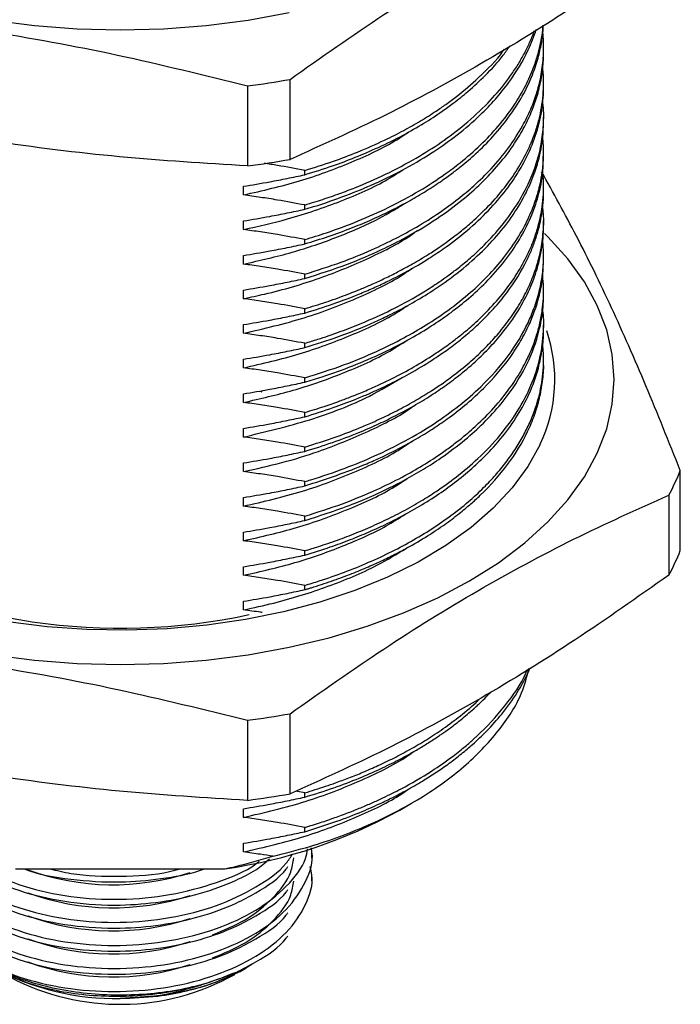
# Paper-space layout 'EXPLODED VIEW' of a CAD drawing. Header units: millimetres. Extents: x 15 to 415, y 5 to 292.
# Tile 15 of 26: x 344 to 367, y 92 to 127. Entities that reach past the tile are written whole.
import ezdxf

# ---------------------------------------------------------------- set-up
doc = ezdxf.new("R2010")
doc.units = ezdxf.units.MM

psp = doc.layouts.new('EXPLODED VIEW')

# ---------------------------------------------------------------- linework, layer by layer
at = {"color": 7, "linetype": 'Continuous', "lineweight": 25}
for p, q in [((362.144, 125.417), (362.144, 125.57)), ((351.655, 124.229), (351.655, 121.393)), ((353.159, 121.626), (353.159, 124.462)), ((362.144, 124.192), (362.144, 124.345)), ((362.144, 122.967), (362.144, 123.12)), ((362.144, 121.742), (362.144, 121.895)), ((353.682, 121.082), (353.682, 121.235)), ((351.509, 120.366), (351.509, 120.672)), ((362.144, 120.517), (362.144, 120.67)), ((353.682, 119.857), (353.682, 120.01)), ((351.509, 119.141), (351.509, 119.447)), ((362.144, 119.292), (362.144, 119.445)), ((353.682, 118.632), (353.682, 118.785)), ((351.509, 117.916), (351.509, 118.222)), ((362.144, 118.067), (362.144, 118.22)), ((353.682, 117.407), (353.682, 117.561)), ((351.509, 116.691), (351.509, 116.997)), ((362.144, 116.842), (362.144, 116.995)), ((353.682, 116.182), (353.682, 116.335)), ((351.509, 115.466), (351.509, 115.772)), ((362.144, 115.617), (362.144, 115.77)), ((353.682, 114.957), (353.682, 115.111)), ((351.509, 114.241), (351.509, 114.547)), ((362.144, 114.392), (362.144, 114.545)), ((353.682, 113.733), (353.682, 113.886)), ((351.509, 113.016), (351.509, 113.322)), ((353.682, 112.507), (353.682, 112.661)), ((351.509, 111.791), (351.509, 112.097)), ((353.682, 111.282), (353.682, 111.436)), ((351.509, 110.566), (351.509, 110.872)), ((366.987, 107.768), (366.987, 110.604)), ((353.682, 110.058), (353.682, 110.211)), ((351.509, 109.341), (351.509, 109.647)), ((366.584, 109.736), (366.584, 106.9)), ((353.682, 108.833), (353.682, 108.986)), ((351.509, 108.116), (351.509, 108.422)), ((353.682, 107.608), (353.682, 107.761)), ((351.509, 106.891), (351.509, 107.197)), ((353.682, 106.383), (353.682, 106.536)), ((351.509, 105.666), (351.509, 105.972)), ((353.159, 99.152), (353.159, 101.988)), ((351.655, 101.755), (351.655, 98.919)), ((353.682, 99.186), (353.359, 99.245)), ((353.682, 99.033), (353.682, 99.186)), ((357.048, 98.576), (357.465, 98.816)), ((351.509, 98.316), (351.509, 98.623)), ((353.682, 97.808), (353.682, 97.961)), ((351.509, 97.091), (351.509, 97.398)), ((353.935, 96.886), (353.935, 97.09)), ((343.436, 96.495), (350.852, 96.495)), ((353.935, 96.069), (353.935, 96.273)), ((351.389, 92.856), (351.566, 92.958)), ((351.565, 92.958), (351.614, 92.986)), ((348.545, 91.992), (347.144, 91.9))]:
    psp.add_line(p, q, dxfattribs=at)
at = {"color": 7, "linetype": 'Continuous', "lineweight": 25, "flags": 128}
for points in [[(353.129, 126.814), (351.673, 126.55), (350.183, 126.359), (348.669, 126.244), (347.144, 126.205), (345.618, 126.244), (344.105, 126.359), (342.614, 126.55), (341.158, 126.814)], [(342.614, 104.075), (344.105, 103.885), (345.618, 103.77), (347.144, 103.731), (348.669, 103.77), (350.183, 103.885), (351.673, 104.075), (353.129, 104.34), (354.54, 104.678), (355.894, 105.084), (357.181, 105.558), (358.392, 106.094), (359.518, 106.69), (360.549, 107.339), (361.479, 108.038), (362.299, 108.781), (363.004, 109.563), (363.588, 110.377), (364.047, 111.217), (364.378, 112.077), (364.577, 112.951), (364.644, 113.831), (364.577, 114.712), (364.378, 115.585), (364.047, 116.445), (363.588, 117.286), (363.004, 118.1), (362.299, 118.881), (362.176, 119.003)], [(362.019, 111.531), (361.588, 110.749), (361.033, 109.993), (360.36, 109.269), (359.575, 108.585), (358.683, 107.945), (357.693, 107.356), (356.612, 106.822), (355.451, 106.348), (354.22, 105.937), (352.927, 105.594), (351.586, 105.321), (350.206, 105.121), (348.801, 104.995), (347.381, 104.944), (345.959, 104.97), (344.547, 105.071), (343.158, 105.246)]]:
    psp.add_lwpolyline(points, dxfattribs=at)
at = {"color": 7, "linetype": 'Continuous', "lineweight": 25}
for centre, radius, start, end in [((347.378, 156.864), 32.914, 277.4661, 280.1157), ((347.378, 154.028), 32.914, 277.4661, 280.1157), ((357.225, 113.827), 5.315, 334.4131, 18.8964), ((352.175, 113.379), 0.046, 84.7164, 173.6577), ((359.369, 113.613), 8.191, 331.7469, 338.4453), ((347.163, 126.833), 21.814, 241.4041, 282.0211), ((359.369, 110.778), 8.191, 331.7469, 338.4453), ((347.378, 134.39), 32.914, 277.4661, 280.1157), ((347.378, 131.554), 32.914, 277.4661, 280.1157), ((348.354, 114.2), 17.88, 278.0314, 299.0963), ((346.881, 104.747), 8.818, 250.0409, 288.1192), ((346.881, 103.931), 8.818, 250.0409, 288.1192), ((346.881, 103.114), 8.818, 250.0409, 288.1192), ((346.881, 102.297), 8.818, 250.0409, 288.1192), ((346.881, 101.481), 8.818, 250.0409, 288.1192), ((346.964, 100.918), 9.02, 241.9661, 271.1442), ((347.134, 100.035), 8.342, 242.2873, 299.2029)]:
    psp.add_arc(centre, radius, start, end, dxfattribs=at)
for points, knots in [([(353.159, 124.462), (354.265, 125.241), (356.477, 126.801), (359.834, 128.872), (363.211, 130.693), (365.46, 131.704), (366.584, 132.21)], [0, 0, 0, 0, 0.247965, 0.495868, 0.747902, 1, 1, 1, 1]), ([(366.584, 129.374), (365.478, 128.594), (363.266, 127.035), (359.909, 124.964), (356.533, 123.143), (354.284, 122.132), (353.159, 121.626)], [0, 0, 0, 0, 0.247965, 0.495868, 0.747902, 1, 1, 1, 1]), ([(333.315, 127.065), (334.826, 126.973), (337.848, 126.788), (342.434, 126.213), (347.046, 125.372), (350.118, 124.61), (351.655, 124.229)], [0, 0, 0, 0, 0.247965, 0.495868, 0.747902, 1, 1, 1, 1]), ([(353.682, 118.632), (353.961, 118.718), (354.519, 118.89), (355.284, 119.171), (356.026, 119.478), (356.727, 119.805), (357.394, 120.156), (357.993, 120.509), (358.483, 120.83), (358.889, 121.123), (359.299, 121.44), (359.8, 121.87), (360.406, 122.477), (360.981, 123.19), (361.439, 123.926), (361.751, 124.597), (361.951, 125.189), (362.071, 125.728), (362.124, 126.118), (362.133, 126.336), (362.135, 126.384)], [0, 0, 0, 0, 0.057376, 0.114753, 0.164223, 0.222438, 0.277785, 0.327375, 0.376965, 0.41162, 0.444468, 0.500514, 0.573208, 0.662545, 0.744961, 0.816051, 0.878494, 0.932288, 0.984943, 1, 1, 1, 1]), ([(353.682, 118.785), (353.938, 118.864), (354.59, 119.064), (355.594, 119.44), (356.7, 119.934), (357.732, 120.491), (358.558, 121.027), (359.279, 121.57), (359.921, 122.131), (360.585, 122.834), (361.134, 123.566), (361.549, 124.294), (361.807, 124.902), (361.965, 125.407), (362.057, 125.825), (362.109, 126.142), (362.119, 126.323), (362.122, 126.376)], [0, 0, 0, 0, 0.053597, 0.136145, 0.220187, 0.31086, 0.395346, 0.448096, 0.528251, 0.608145, 0.70156, 0.780418, 0.850135, 0.899331, 0.942673, 0.983211, 1, 1, 1, 1]), ([(353.682, 119.857), (353.786, 119.889), (354.284, 120.038), (355.127, 120.33), (356.224, 120.783), (357.273, 121.303), (358.243, 121.882), (359.126, 122.512), (360.055, 123.312), (360.937, 124.315), (361.563, 125.343), (361.796, 125.986), (361.883, 126.228)], [0, 0, 0, 0, 0.024928, 0.118991, 0.20801, 0.310094, 0.410763, 0.50226, 0.605831, 0.761271, 0.910415, 1, 1, 1, 1]), ([(353.682, 120.01), (353.896, 120.076), (354.317, 120.204), (354.908, 120.41), (355.658, 120.697), (356.583, 121.103), (357.602, 121.641), (358.538, 122.234), (359.395, 122.881), (360.168, 123.595), (360.72, 124.235), (361.087, 124.747), (361.331, 125.135), (361.539, 125.521), (361.686, 125.844), (361.775, 126.064), (361.807, 126.159), (361.817, 126.187)], [0, 0, 0, 0, 0.052541, 0.103323, 0.149814, 0.247572, 0.354714, 0.448519, 0.54748, 0.658598, 0.762367, 0.813605, 0.864842, 0.916079, 0.963959, 0.989285, 1, 1, 1, 1]), ([(353.682, 117.561), (354.117, 117.697), (354.934, 117.955), (356.006, 118.392), (356.889, 118.812), (357.693, 119.251), (358.43, 119.715), (359.104, 120.207), (359.721, 120.726), (360.332, 121.325), (360.918, 122.031), (361.375, 122.741), (361.691, 123.384), (361.906, 123.965), (362.06, 124.569), (362.13, 125.092), (362.147, 125.516), (362.14, 125.817), (362.128, 126.02), (362.114, 126.123), (362.114, 126.126)], [0, 0, 0, 0, 0.082773, 0.15569, 0.218749, 0.273563, 0.339979, 0.400204, 0.454237, 0.520969, 0.599849, 0.678728, 0.737898, 0.791387, 0.848768, 0.912958, 0.941686, 0.970415, 0.999144, 1, 1, 1, 1]), ([(353.682, 121.082), (354.013, 121.185), (354.624, 121.374), (355.491, 121.702), (356.33, 122.062), (357.142, 122.464), (357.894, 122.894), (358.479, 123.276), (359, 123.653), (359.52, 124.07), (360.124, 124.634), (360.625, 125.174), (360.871, 125.537), (360.946, 125.648)], [0, 0, 0, 0, 0.103312, 0.190555, 0.284142, 0.389674, 0.48351, 0.573642, 0.630981, 0.711826, 0.816169, 0.944004, 1, 1, 1, 1]), ([(353.682, 121.235), (354.023, 121.341), (354.663, 121.54), (355.607, 121.9), (356.439, 122.266), (357.174, 122.639), (357.783, 122.984), (358.275, 123.294), (358.699, 123.586), (359.22, 123.973), (359.93, 124.589), (360.494, 125.153), (360.737, 125.505), (360.754, 125.529)], [0, 0, 0, 0, 0.111358, 0.209567, 0.325242, 0.411487, 0.490628, 0.569769, 0.620566, 0.679911, 0.812517, 0.987233, 1, 1, 1, 1]), ([(353.682, 117.407), (354.193, 117.57), (355.141, 117.872), (356.324, 118.38), (357.389, 118.918), (358.351, 119.499), (359.228, 120.145), (359.954, 120.786), (360.585, 121.458), (361.089, 122.128), (361.473, 122.775), (361.739, 123.347), (361.941, 123.929), (362.071, 124.49), (362.137, 124.996), (362.139, 125.296), (362.14, 125.417)], [0, 0, 0, 0, 0.102921, 0.191149, 0.259353, 0.352022, 0.435777, 0.50855, 0.584564, 0.667427, 0.729585, 0.791743, 0.846666, 0.909092, 0.963245, 1, 1, 1, 1]), ([(353.682, 116.335), (353.929, 116.411), (354.421, 116.562), (355.093, 116.803), (355.65, 117.024), (356.112, 117.223), (356.537, 117.419), (357.007, 117.653), (357.519, 117.931), (358.016, 118.228), (358.433, 118.501), (358.732, 118.712), (358.972, 118.89), (359.241, 119.1), (359.617, 119.414), (360.113, 119.878), (360.638, 120.455), (361.123, 121.108), (361.458, 121.679), (361.692, 122.176), (361.854, 122.595), (361.983, 123.027), (362.076, 123.467), (362.133, 123.911), (362.149, 124.369), (362.137, 124.703), (362.115, 124.878), (362.113, 124.901)], [0, 0, 0, 0, 0.046672, 0.093344, 0.132072, 0.159503, 0.189713, 0.222703, 0.262963, 0.306781, 0.341778, 0.367954, 0.385307, 0.406878, 0.44295, 0.495164, 0.563515, 0.62982, 0.698957, 0.736329, 0.777336, 0.821977, 0.861955, 0.904458, 0.949484, 0.993434, 1, 1, 1, 1]), ([(351.655, 121.393), (350.144, 121.486), (347.122, 121.67), (342.536, 122.245), (337.924, 123.087), (334.852, 123.848), (333.315, 124.229)], [0, 0, 0, 0, 0.247965, 0.495868, 0.747902, 1, 1, 1, 1]), ([(353.682, 116.182), (354.019, 116.287), (354.632, 116.477), (355.389, 116.763), (355.896, 116.975), (356.298, 117.155), (356.747, 117.367), (357.373, 117.692), (358.007, 118.066), (358.725, 118.543), (359.456, 119.105), (360.204, 119.807), (360.787, 120.486), (361.226, 121.121), (361.549, 121.699), (361.794, 122.263), (361.956, 122.772), (362.065, 123.246), (362.122, 123.679), (362.149, 124.001), (362.141, 124.164), (362.139, 124.192)], [0, 0, 0, 0, 0.067528, 0.122919, 0.159627, 0.17784, 0.212591, 0.261942, 0.325891, 0.371878, 0.454503, 0.539098, 0.621914, 0.684036, 0.746158, 0.805733, 0.859877, 0.902581, 0.950571, 0.991394, 1, 1, 1, 1]), ([(353.682, 115.111), (353.837, 115.157), (354.117, 115.242), (354.481, 115.363), (355.102, 115.579), (355.945, 115.912), (357.008, 116.417), (357.831, 116.883), (358.403, 117.255), (358.784, 117.524), (359.15, 117.8), (359.587, 118.161), (360.126, 118.663), (360.72, 119.322), (361.25, 120.073), (361.639, 120.807), (361.913, 121.521), (362.084, 122.221), (362.151, 122.934), (362.151, 123.401), (362.116, 123.644), (362.114, 123.657)], [0, 0, 0, 0, 0.029236, 0.053002, 0.070449, 0.15062, 0.223618, 0.300428, 0.342778, 0.367304, 0.400721, 0.443031, 0.494232, 0.570724, 0.65644, 0.726977, 0.790998, 0.866209, 0.929835, 0.996165, 1, 1, 1, 1]), ([(353.682, 114.957), (354.083, 115.083), (354.76, 115.294), (355.514, 115.589), (355.968, 115.782), (356.341, 115.949), (356.822, 116.179), (357.451, 116.511), (358.196, 116.956), (359.008, 117.521), (359.805, 118.19), (360.506, 118.913), (361.084, 119.663), (361.53, 120.42), (361.827, 121.118), (362.021, 121.784), (362.128, 122.382), (362.136, 122.79), (362.14, 122.967)], [0, 0, 0, 0, 0.08051, 0.136071, 0.160471, 0.179848, 0.219394, 0.270469, 0.32977, 0.407981, 0.493474, 0.576292, 0.659111, 0.741929, 0.818194, 0.876277, 0.946383, 1, 1, 1, 1]), ([(351.509, 120.366), (352.18, 120.519), (353.521, 120.826), (355.332, 121.505), (356.625, 122.1), (357.223, 122.506), (357.361, 122.599)], [0, 0, 0, 0, 0.3063881, 0.6111383, 0.9108846, 1, 1, 1, 1]), ([(353.682, 113.886), (354.146, 114.032), (355.028, 114.311), (356.19, 114.797), (357.161, 115.276), (358.003, 115.762), (358.801, 116.298), (359.53, 116.877), (360.192, 117.505), (360.774, 118.17), (361.267, 118.879), (361.635, 119.575), (361.874, 120.19), (362.017, 120.714), (362.108, 121.217), (362.146, 121.679), (362.146, 122.095), (362.123, 122.325), (362.114, 122.421)], [0, 0, 0, 0, 0.088752, 0.168631, 0.239633, 0.302242, 0.36743, 0.443821, 0.508475, 0.579431, 0.658119, 0.728093, 0.788457, 0.83921, 0.880349, 0.93385, 0.972301, 1, 1, 1, 1]), ([(353.682, 113.733), (353.887, 113.795), (354.468, 113.972), (355.395, 114.309), (356.487, 114.779), (357.441, 115.274), (358.241, 115.764), (358.892, 116.217), (359.512, 116.712), (360.16, 117.315), (360.773, 118.01), (361.304, 118.783), (361.699, 119.553), (361.976, 120.351), (362.127, 121.077), (362.13, 121.552), (362.131, 121.742)], [0, 0, 0, 0, 0.040942, 0.116216, 0.193057, 0.280786, 0.341877, 0.398083, 0.459952, 0.527483, 0.613295, 0.696201, 0.779107, 0.855979, 0.942471, 1, 1, 1, 1]), ([(353.682, 121.235), (353.358, 121.296), (352.881, 121.386), (352.4, 121.461), (352.246, 121.485)], [0, 0, 0, 0, 0.678279, 1, 1, 1, 1]), ([(351.509, 119.141), (352.035, 119.258), (353.237, 119.527), (354.962, 120.126), (356.358, 120.736), (357.036, 121.173), (357.233, 121.3)], [0, 0, 0, 0, 0.2457804, 0.56111, 0.871961, 1, 1, 1, 1]), ([(351.509, 120.672), (351.818, 120.723), (352.338, 120.81), (353.061, 120.95), (353.475, 121.038), (353.682, 121.082)], [0, 0, 0, 0, 0.425174, 0.712535, 1, 1, 1, 1]), ([(353.682, 112.661), (353.914, 112.731), (354.333, 112.859), (354.878, 113.05), (355.286, 113.204), (355.672, 113.359), (356.198, 113.584), (356.884, 113.91), (357.641, 114.322), (358.288, 114.725), (358.794, 115.079), (359.219, 115.405), (359.658, 115.774), (360.166, 116.257), (360.683, 116.835), (361.16, 117.488), (361.534, 118.14), (361.792, 118.739), (361.947, 119.222), (362.039, 119.611), (362.103, 119.984), (362.145, 120.427), (362.15, 120.846), (362.122, 121.117), (362.113, 121.199)], [0, 0, 0, 0, 0.043994, 0.079593, 0.106796, 0.125603, 0.158297, 0.216224, 0.274151, 0.332077, 0.37492, 0.406763, 0.449825, 0.504102, 0.569593, 0.636854, 0.707746, 0.766863, 0.814202, 0.848784, 0.879527, 0.922042, 0.976325, 1, 1, 1, 1]), ([(366.987, 110.604), (366.582, 111.618), (365.773, 113.644), (364.544, 116.425), (363.308, 118.959), (362.485, 120.445), (362.073, 121.189)], [0, 0, 0, 0, 0.247965, 0.495868, 0.747902, 1, 1, 1, 1]), ([(353.682, 120.011), (353.358, 120.071), (352.836, 120.168), (352.111, 120.283), (351.709, 120.338), (351.509, 120.366)], [0, 0, 0, 0, 0.44931, 0.724596, 1, 1, 1, 1]), ([(353.682, 112.507), (354.021, 112.613), (354.63, 112.801), (355.358, 113.077), (355.789, 113.256), (356.06, 113.374), (356.332, 113.496), (356.798, 113.718), (357.455, 114.062), (358.119, 114.461), (358.716, 114.868), (359.213, 115.244), (359.938, 115.861), (360.766, 116.739), (361.357, 117.645), (361.672, 118.303), (361.831, 118.702), (361.948, 119.078), (362.035, 119.434), (362.099, 119.804), (362.14, 120.167), (362.139, 120.416), (362.138, 120.517)], [0, 0, 0, 0, 0.068012, 0.122124, 0.153436, 0.161642, 0.181946, 0.214187, 0.268119, 0.338106, 0.382567, 0.430545, 0.482041, 0.608891, 0.732896, 0.77426, 0.815624, 0.856989, 0.88981, 0.924409, 0.969416, 1, 1, 1, 1]), ([(351.509, 117.916), (352.089, 118.047), (353.248, 118.308), (354.85, 118.863), (356.23, 119.455), (356.978, 119.915), (357.303, 120.115)], [0, 0, 0, 0, 0.267569, 0.53426, 0.797852, 1, 1, 1, 1]), ([(351.509, 119.447), (351.818, 119.499), (352.338, 119.585), (353.061, 119.725), (353.475, 119.813), (353.682, 119.857)], [0, 0, 0, 0, 0.425174, 0.712535, 1, 1, 1, 1]), ([(353.682, 111.436), (354.055, 111.552), (354.718, 111.759), (355.506, 112.063), (356.036, 112.289), (356.505, 112.504), (357.024, 112.76), (357.621, 113.089), (358.144, 113.409), (358.628, 113.734), (359.12, 114.098), (359.642, 114.533), (360.13, 114.999), (360.58, 115.494), (360.99, 116.02), (361.362, 116.601), (361.659, 117.187), (361.879, 117.758), (362.04, 118.347), (362.136, 118.99), (362.161, 119.542), (362.12, 119.874), (362.109, 119.96)], [0, 0, 0, 0, 0.071126, 0.126639, 0.158735, 0.181575, 0.226917, 0.273138, 0.31936, 0.354288, 0.397295, 0.452812, 0.506989, 0.554483, 0.613847, 0.673211, 0.732575, 0.789384, 0.841455, 0.904197, 0.975107, 1, 1, 1, 1]), ([(353.682, 118.786), (353.358, 118.846), (352.836, 118.943), (352.111, 119.058), (351.709, 119.113), (351.509, 119.141)], [0, 0, 0, 0, 0.44931, 0.724596, 1, 1, 1, 1]), ([(351.509, 116.691), (351.759, 116.744), (352.689, 116.942), (354.228, 117.391), (355.978, 118.121), (357.135, 118.707), (357.626, 119.075), (357.683, 119.118)], [0, 0, 0, 0, 0.106474, 0.395623, 0.681987, 0.962872, 1, 1, 1, 1]), ([(353.682, 111.282), (354.01, 111.384), (354.667, 111.588), (355.542, 111.922), (356.285, 112.245), (356.96, 112.573), (357.603, 112.923), (358.216, 113.3), (358.767, 113.679), (359.533, 114.267), (360.427, 115.114), (361.188, 116.124), (361.654, 117.006), (361.951, 117.801), (362.091, 118.472), (362.141, 118.99), (362.14, 119.209), (362.14, 119.292)], [0, 0, 0, 0, 0.065865, 0.13173, 0.184791, 0.229816, 0.287348, 0.34009, 0.387506, 0.437879, 0.563628, 0.687794, 0.770609, 0.842642, 0.933789, 0.974756, 1, 1, 1, 1]), ([(351.509, 118.222), (351.818, 118.274), (352.338, 118.36), (353.061, 118.5), (353.475, 118.588), (353.682, 118.632)], [0, 0, 0, 0, 0.425174, 0.712535, 1, 1, 1, 1]), ([(353.682, 110.211), (353.753, 110.232), (354.243, 110.378), (355.085, 110.666), (356.202, 111.126), (357.266, 111.652), (358.265, 112.247), (359.159, 112.892), (360.068, 113.682), (360.932, 114.659), (361.501, 115.604), (361.825, 116.376), (362.01, 116.979), (362.121, 117.615), (362.158, 118.214), (362.126, 118.581), (362.112, 118.748)], [0, 0, 0, 0, 0.013452, 0.092494, 0.163887, 0.243047, 0.326479, 0.40334, 0.481358, 0.599827, 0.718296, 0.767957, 0.82795, 0.894189, 0.951846, 1, 1, 1, 1]), ([(353.682, 117.561), (353.358, 117.621), (352.836, 117.718), (352.111, 117.833), (351.709, 117.888), (351.509, 117.916)], [0, 0, 0, 0, 0.44931, 0.724596, 1, 1, 1, 1]), ([(353.682, 110.058), (354.431, 110.303), (355.365, 110.609), (356.422, 111.086), (357.039, 111.389), (357.672, 111.739), (358.272, 112.112), (359.086, 112.676), (360.047, 113.491), (360.842, 114.418), (361.34, 115.186), (361.629, 115.746), (361.858, 116.316), (362.028, 116.916), (362.13, 117.511), (362.136, 117.904), (362.139, 118.067)], [0, 0, 0, 0, 0.151868, 0.189118, 0.236446, 0.294431, 0.343593, 0.391482, 0.517898, 0.64207, 0.704193, 0.766317, 0.818966, 0.881137, 0.950454, 1, 1, 1, 1]), ([(351.509, 115.466), (352.239, 115.635), (353.696, 115.971), (355.588, 116.716), (356.85, 117.32), (357.384, 117.699), (357.467, 117.758)], [0, 0, 0, 0, 0.326681, 0.651108, 0.945426, 1, 1, 1, 1]), ([(351.509, 116.997), (351.818, 117.049), (352.338, 117.135), (353.061, 117.275), (353.475, 117.363), (353.682, 117.407)], [0, 0, 0, 0, 0.425174, 0.712535, 1, 1, 1, 1]), ([(353.682, 108.986), (354.131, 109.128), (355.019, 109.408), (356.161, 109.884), (357.104, 110.347), (357.876, 110.787), (358.472, 111.174), (358.95, 111.521), (359.385, 111.864), (359.905, 112.322), (360.515, 112.953), (361.056, 113.652), (361.448, 114.308), (361.704, 114.848), (361.885, 115.334), (362.018, 115.818), (362.121, 116.402), (362.164, 116.966), (362.123, 117.367), (362.109, 117.507)], [0, 0, 0, 0, 0.086006, 0.169799, 0.235631, 0.293382, 0.351133, 0.385524, 0.421506, 0.474186, 0.543558, 0.629617, 0.694698, 0.743122, 0.790838, 0.837845, 0.884144, 0.959719, 1, 1, 1, 1]), ([(353.682, 116.336), (353.358, 116.396), (352.836, 116.493), (352.111, 116.608), (351.709, 116.663), (351.509, 116.691)], [0, 0, 0, 0, 0.4493099, 0.7245956, 1, 1, 1, 1]), ([(353.682, 108.833), (354.289, 109.028), (355.137, 109.301), (356.121, 109.722), (356.707, 109.997), (357.292, 110.301), (357.892, 110.645), (358.615, 111.114), (359.335, 111.658), (360.046, 112.302), (360.776, 113.101), (361.448, 114.088), (361.834, 114.994), (362.013, 115.651), (362.092, 116.071), (362.138, 116.475), (362.14, 116.732), (362.142, 116.842)], [0, 0, 0, 0, 0.122556, 0.171409, 0.215777, 0.25566, 0.309888, 0.364507, 0.446727, 0.517964, 0.596281, 0.720532, 0.83855, 0.877609, 0.922138, 0.966494, 1, 1, 1, 1]), ([(351.509, 114.241), (352.178, 114.394), (353.513, 114.699), (355.318, 115.375), (356.602, 115.963), (357.195, 116.363), (357.327, 116.452)], [0, 0, 0, 0, 0.307359, 0.613094, 0.913855, 1, 1, 1, 1]), ([(351.509, 115.772), (351.818, 115.824), (352.338, 115.91), (353.061, 116.05), (353.475, 116.138), (353.682, 116.183)], [0, 0, 0, 0, 0.425174, 0.7125351, 1, 1, 1, 1]), ([(353.682, 107.761), (353.846, 107.81), (354.122, 107.894), (354.506, 108.021), (354.839, 108.138), (355.287, 108.303), (355.846, 108.529), (356.509, 108.828), (357.168, 109.16), (357.78, 109.507), (358.414, 109.908), (359.102, 110.401), (359.877, 111.058), (360.65, 111.874), (361.299, 112.784), (361.749, 113.69), (361.988, 114.441), (362.102, 115.043), (362.148, 115.594), (362.155, 116.011), (362.117, 116.266), (362.111, 116.302)], [0, 0, 0, 0, 0.031046, 0.052338, 0.074112, 0.09637, 0.141407, 0.188302, 0.237053, 0.28766, 0.331313, 0.394022, 0.470357, 0.560314, 0.66118, 0.752702, 0.830733, 0.880405, 0.926491, 0.989575, 1, 1, 1, 1]), ([(353.682, 115.111), (353.358, 115.171), (352.836, 115.268), (352.111, 115.383), (351.709, 115.438), (351.509, 115.466)], [0, 0, 0, 0, 0.44931, 0.724596, 1, 1, 1, 1]), ([(353.682, 107.608), (353.985, 107.701), (354.537, 107.871), (355.285, 108.148), (355.928, 108.412), (356.549, 108.695), (357.183, 109.015), (358.097, 109.534), (359.2, 110.294), (360.2, 111.213), (360.919, 112.08), (361.401, 112.828), (361.73, 113.519), (361.959, 114.183), (362.09, 114.806), (362.148, 115.299), (362.139, 115.559), (362.137, 115.617)], [0, 0, 0, 0, 0.060772, 0.110457, 0.156791, 0.199789, 0.249931, 0.305214, 0.425298, 0.550878, 0.633672, 0.716466, 0.792499, 0.850385, 0.921182, 0.982404, 1, 1, 1, 1]), ([(351.509, 113.016), (352.103, 113.15), (353.288, 113.418), (354.995, 114.017), (356.37, 114.618), (357.091, 115.082), (357.331, 115.236)], [0, 0, 0, 0, 0.271977, 0.542987, 0.847649, 1, 1, 1, 1]), ([(351.509, 114.547), (351.818, 114.599), (352.338, 114.685), (353.061, 114.825), (353.475, 114.914), (353.682, 114.958)], [0, 0, 0, 0, 0.425174, 0.7125351, 1, 1, 1, 1]), ([(353.682, 106.536), (353.854, 106.588), (354.64, 106.826), (355.976, 107.332), (357.576, 108.129), (358.966, 109.042), (359.9, 109.855), (360.495, 110.496), (360.857, 110.945), (361.177, 111.405), (361.453, 111.874), (361.656, 112.295), (361.808, 112.674), (361.924, 113.021), (362.024, 113.404), (362.1, 113.824), (362.143, 114.281), (362.152, 114.705), (362.12, 114.976), (362.108, 115.083)], [0, 0, 0, 0, 0.032541, 0.14895, 0.266391, 0.384667, 0.499104, 0.546557, 0.594011, 0.641465, 0.688918, 0.736372, 0.766859, 0.800668, 0.8378, 0.878255, 0.922031, 0.969129, 1, 1, 1, 1]), ([(353.682, 113.886), (353.358, 113.946), (352.836, 114.043), (352.111, 114.158), (351.709, 114.213), (351.509, 114.241)], [0, 0, 0, 0, 0.44931, 0.724596, 1, 1, 1, 1]), ([(353.682, 106.383), (353.721, 106.394), (353.799, 106.417), (354.118, 106.514), (354.617, 106.678), (355.267, 106.916), (355.857, 107.157), (356.389, 107.395), (356.865, 107.628), (357.416, 107.919), (358.014, 108.269), (358.627, 108.678), (359.135, 109.059), (359.55, 109.404), (360.168, 109.97), (360.914, 110.809), (361.503, 111.775), (361.832, 112.566), (362.011, 113.162), (362.112, 113.767), (362.157, 114.178), (362.143, 114.387), (362.143, 114.392)], [0, 0, 0, 0, 0.007684, 0.01549, 0.063728, 0.109069, 0.151512, 0.191057, 0.227704, 0.261454, 0.322512, 0.377401, 0.426121, 0.468671, 0.505051, 0.629342, 0.753632, 0.814371, 0.875412, 0.936755, 0.998401, 1, 1, 1, 1]), ([(351.509, 111.791), (352.303, 111.98), (353.885, 112.356), (355.781, 113.093), (356.756, 113.675), (357.134, 113.901)], [0, 0, 0, 0, 0.3816033, 0.7598104, 1, 1, 1, 1]), ([(351.509, 113.322), (351.818, 113.374), (352.338, 113.46), (353.061, 113.601), (353.475, 113.689), (353.682, 113.733)], [0, 0, 0, 0, 0.425174, 0.7125351, 1, 1, 1, 1]), ([(353.682, 112.661), (353.358, 112.721), (352.836, 112.818), (352.111, 112.933), (351.709, 112.988), (351.509, 113.016)], [0, 0, 0, 0, 0.44931, 0.724596, 1, 1, 1, 1]), ([(351.509, 110.566), (351.965, 110.667), (352.877, 110.868), (354.381, 111.332), (355.94, 111.979), (357.074, 112.545), (357.543, 112.892), (357.575, 112.916)], [0, 0, 0, 0, 0.1993263, 0.3984239, 0.6915115, 0.9789797, 1, 1, 1, 1]), ([(351.509, 112.097), (351.818, 112.149), (352.338, 112.235), (353.061, 112.376), (353.475, 112.464), (353.682, 112.508)], [0, 0, 0, 0, 0.425174, 0.712535, 1, 1, 1, 1]), ([(353.682, 111.436), (353.358, 111.496), (352.836, 111.593), (352.111, 111.708), (351.709, 111.763), (351.509, 111.791)], [0, 0, 0, 0, 0.44931, 0.724596, 1, 1, 1, 1]), ([(351.509, 109.341), (352.216, 109.504), (353.627, 109.829), (355.516, 110.559), (356.803, 111.166), (357.367, 111.565), (357.458, 111.629)], [0, 0, 0, 0, 0.316832, 0.631679, 0.940699, 1, 1, 1, 1]), ([(351.509, 110.872), (351.818, 110.924), (352.338, 111.01), (353.061, 111.151), (353.475, 111.239), (353.682, 111.283)], [0, 0, 0, 0, 0.425174, 0.712535, 1, 1, 1, 1]), ([(353.682, 110.211), (353.358, 110.271), (352.836, 110.368), (352.111, 110.483), (351.709, 110.538), (351.509, 110.566)], [0, 0, 0, 0, 0.44931, 0.724596, 1, 1, 1, 1]), ([(351.509, 108.116), (352.143, 108.26), (353.45, 108.558), (355.244, 109.218), (356.557, 109.814), (357.167, 110.223), (357.309, 110.318)], [0, 0, 0, 0, 0.2920533, 0.6021861, 0.9073653, 1, 1, 1, 1]), ([(351.509, 109.647), (351.818, 109.699), (352.338, 109.785), (353.061, 109.926), (353.475, 110.014), (353.682, 110.058)], [0, 0, 0, 0, 0.425174, 0.712535, 1, 1, 1, 1]), ([(353.159, 101.988), (354.265, 102.767), (356.477, 104.327), (359.834, 106.398), (363.211, 108.219), (365.46, 109.23), (366.584, 109.736)], [0, 0, 0, 0, 0.247965, 0.495868, 0.747902, 1, 1, 1, 1]), ([(353.682, 108.986), (353.358, 109.046), (352.836, 109.143), (352.111, 109.258), (351.709, 109.313), (351.509, 109.341)], [0, 0, 0, 0, 0.44931, 0.724596, 1, 1, 1, 1]), ([(351.509, 106.891), (352.125, 107.031), (353.356, 107.31), (355.041, 107.913), (356.357, 108.491), (357.019, 108.914), (357.241, 109.056)], [0, 0, 0, 0, 0.28773, 0.574297, 0.85702, 1, 1, 1, 1]), ([(351.509, 108.422), (351.818, 108.474), (352.338, 108.56), (353.061, 108.701), (353.475, 108.789), (353.682, 108.833)], [0, 0, 0, 0, 0.425174, 0.7125351, 1, 1, 1, 1]), ([(353.682, 107.761), (353.358, 107.821), (352.836, 107.918), (352.111, 108.033), (351.709, 108.089), (351.509, 108.116)], [0, 0, 0, 0, 0.44931, 0.724596, 1, 1, 1, 1]), ([(351.509, 105.666), (351.868, 105.744), (352.905, 105.969), (354.516, 106.478), (356.103, 107.135), (356.943, 107.645), (357.285, 107.853)], [0, 0, 0, 0, 0.165589, 0.478377, 0.787587, 1, 1, 1, 1]), ([(351.509, 107.197), (351.818, 107.249), (352.338, 107.335), (353.061, 107.476), (353.475, 107.564), (353.682, 107.608)], [0, 0, 0, 0, 0.425174, 0.712535, 1, 1, 1, 1]), ([(353.682, 106.536), (353.358, 106.596), (352.836, 106.693), (352.111, 106.808), (351.709, 106.864), (351.509, 106.891)], [0, 0, 0, 0, 0.44931, 0.724596, 1, 1, 1, 1]), ([(366.584, 106.9), (365.478, 106.12), (363.266, 104.561), (359.909, 102.489), (356.533, 100.669), (354.284, 99.657), (353.159, 99.152)], [0, 0, 0, 0, 0.2479648, 0.4958684, 0.7479019, 1, 1, 1, 1]), ([(351.509, 105.972), (351.818, 106.024), (352.338, 106.11), (353.061, 106.251), (353.475, 106.339), (353.682, 106.383)], [0, 0, 0, 0, 0.425174, 0.712535, 1, 1, 1, 1]), ([(352.175, 105.571), (352.153, 105.575), (351.932, 105.61), (351.709, 105.639), (351.509, 105.666)], [0, 0, 0, 0, 0.097091, 1, 1, 1, 1]), ([(333.315, 104.591), (334.826, 104.499), (337.848, 104.314), (342.434, 103.739), (347.046, 102.898), (350.118, 102.136), (351.655, 101.755)], [0, 0, 0, 0, 0.247965, 0.495868, 0.747902, 1, 1, 1, 1]), ([(353.682, 97.808), (354.064, 97.927), (354.764, 98.146), (355.665, 98.498), (356.336, 98.795), (356.88, 99.061), (357.387, 99.329), (357.889, 99.622), (358.368, 99.929), (358.809, 100.237), (359.233, 100.563), (359.677, 100.939), (360.165, 101.404), (360.71, 102.011), (361.2, 102.702), (361.521, 103.255), (361.64, 103.556), (361.665, 103.619)], [0, 0, 0, 0, 0.098863, 0.181256, 0.247174, 0.291003, 0.342995, 0.403149, 0.452915, 0.505161, 0.559885, 0.612645, 0.683535, 0.772552, 0.879689, 0.974768, 1, 1, 1, 1]), ([(352.551, 96.938), (352.993, 97.05), (354.177, 97.35), (355.979, 98.019), (357.821, 98.971), (359.383, 100.1), (360.579, 101.357), (361.356, 102.541), (361.553, 103.304), (361.629, 103.597)], [0, 0, 0, 0, 0.094693, 0.253712, 0.417341, 0.576461, 0.740122, 0.900442, 1, 1, 1, 1]), ([(353.682, 97.961), (353.867, 98.017), (354.227, 98.126), (354.741, 98.302), (355.218, 98.478), (355.659, 98.654), (356.065, 98.828), (356.437, 98.998), (356.778, 99.164), (357.371, 99.469), (358.11, 99.9), (358.775, 100.364), (359.161, 100.663), (359.358, 100.823), (359.52, 100.961), (359.65, 101.076), (360.108, 101.491), (360.793, 102.255), (361.377, 103.064), (361.543, 103.511), (361.56, 103.554)], [0, 0, 0, 0, 0.049011, 0.095642, 0.139893, 0.181763, 0.221253, 0.258362, 0.293091, 0.325439, 0.444321, 0.538094, 0.568575, 0.595034, 0.617473, 0.63589, 0.650286, 0.816237, 0.982189, 1, 1, 1, 1]), ([(353.682, 99.033), (354.03, 99.141), (354.69, 99.346), (355.578, 99.687), (356.333, 100.017), (356.913, 100.302), (357.366, 100.545), (357.731, 100.754), (358.084, 100.97), (358.351, 101.145), (358.549, 101.281), (358.69, 101.38), (358.852, 101.498), (359.033, 101.635), (359.233, 101.792), (359.448, 101.97), (359.6, 102.103), (359.694, 102.187), (359.754, 102.242), (359.951, 102.425), (360.135, 102.605), (360.268, 102.752), (360.273, 102.758)], [0, 0, 0, 0, 0.126996, 0.241088, 0.342272, 0.430548, 0.485432, 0.540317, 0.595202, 0.650086, 0.669697, 0.693387, 0.721156, 0.753003, 0.788929, 0.828934, 0.873018, 0.877128, 0.884462, 0.908799, 0.996145, 1, 1, 1, 1]), ([(353.682, 99.186), (353.806, 99.223), (354.053, 99.297), (354.417, 99.416), (354.815, 99.554), (355.259, 99.718), (355.761, 99.92), (356.292, 100.154), (356.849, 100.422), (357.424, 100.727), (358.011, 101.073), (358.614, 101.47), (359.221, 101.93), (359.653, 102.285), (359.857, 102.495), (359.879, 102.518)], [0, 0, 0, 0, 0.0489232, 0.0978464, 0.1467696, 0.2115667, 0.2829393, 0.3608873, 0.4454103, 0.536508, 0.6341802, 0.738734, 0.8552714, 0.9837911, 1, 1, 1, 1]), ([(351.655, 98.919), (350.144, 99.011), (347.122, 99.196), (342.536, 99.771), (337.924, 100.613), (334.852, 101.374), (333.315, 101.755)], [0, 0, 0, 0, 0.247965, 0.495868, 0.747902, 1, 1, 1, 1]), ([(351.509, 98.316), (352.252, 98.489), (353.734, 98.832), (355.698, 99.615), (356.974, 100.231), (357.501, 100.618), (357.544, 100.649)], [0, 0, 0, 0, 0.327778, 0.653178, 0.972067, 1, 1, 1, 1]), ([(351.509, 97.091), (352.25, 97.263), (353.663, 97.59), (355.521, 98.314), (356.755, 98.893), (357.301, 99.274), (357.391, 99.337)], [0, 0, 0, 0, 0.336634, 0.641411, 0.940786, 1, 1, 1, 1]), ([(351.509, 98.623), (351.818, 98.674), (352.338, 98.761), (353.061, 98.901), (353.475, 98.989), (353.682, 99.033)], [0, 0, 0, 0, 0.425174, 0.712535, 1, 1, 1, 1]), ([(353.682, 97.961), (353.358, 98.021), (352.836, 98.119), (352.111, 98.234), (351.709, 98.289), (351.509, 98.316)], [0, 0, 0, 0, 0.44931, 0.724596, 1, 1, 1, 1]), ([(351.509, 97.398), (351.824, 97.45), (352.346, 97.537), (353.069, 97.678), (353.478, 97.765), (353.682, 97.808)], [0, 0, 0, 0, 0.4325768, 0.7162386, 1, 1, 1, 1]), ([(340.424, 96.988), (340.395, 96.886), (340.289, 96.517), (340.473, 95.865), (340.92, 95.087), (341.596, 94.467), (342.508, 93.887), (343.709, 93.383), (345.366, 93.023), (347.144, 92.921), (348.921, 93.089), (350.579, 93.521), (351.998, 94.185), (353.1, 95.039), (353.752, 96.029), (354.011, 96.793), (353.914, 97.19), (353.902, 97.241)], [0, 0, 0, 0, 0.025057, 0.090607, 0.157431, 0.223976, 0.266107, 0.345906, 0.427091, 0.506889, 0.586688, 0.667873, 0.747672, 0.82747, 0.908655, 0.988454, 1, 1, 1, 1]), ([(340.352, 97.294), (340.397, 96.965), (340.487, 96.301), (341.2, 95.38), (342.286, 94.593), (343.709, 93.996), (345.366, 93.635), (347.039, 93.54), (348.604, 93.666), (350.002, 93.965), (351.126, 94.376), (352.156, 94.934), (352.822, 95.371), (353.061, 95.727), (353.081, 95.757)], [0, 0, 0, 0, 0.098542, 0.198815, 0.297374, 0.395934, 0.496206, 0.594766, 0.675728, 0.758262, 0.840452, 0.892489, 0.991049, 1, 1, 1, 1]), ([(340.403, 97.237), (340.425, 97.055), (340.483, 96.598), (340.932, 95.904), (341.594, 95.284), (342.509, 94.704), (343.709, 94.2), (345.366, 93.839), (347.144, 93.738), (348.922, 93.906), (350.577, 94.338), (352.006, 95.001), (353.073, 95.857), (353.679, 96.618), (353.76, 97.085), (353.779, 97.196)], [0, 0, 0, 0, 0.049842, 0.125118, 0.20008, 0.24754, 0.337432, 0.428885, 0.518777, 0.608668, 0.700122, 0.790013, 0.879905, 0.971359, 1, 1, 1, 1]), ([(340.568, 97.19), (340.572, 97.172), (340.65, 96.822), (341.226, 96.2), (342.279, 95.409), (343.711, 94.812), (345.365, 94.452), (347.039, 94.357), (348.604, 94.483), (350.002, 94.782), (351.126, 95.193), (352.156, 95.75), (352.822, 96.188), (353.061, 96.544), (353.081, 96.574)], [0, 0, 0, 0, 0.006102, 0.116657, 0.225323, 0.33399, 0.444544, 0.553211, 0.642475, 0.733473, 0.824091, 0.881464, 0.990131, 1, 1, 1, 1]), ([(340.726, 97.145), (340.801, 97.006), (341.016, 96.604), (341.601, 96.102), (342.506, 95.52), (343.71, 95.016), (345.365, 94.656), (347.144, 94.555), (348.92, 94.723), (350.584, 95.153), (351.982, 95.823), (352.898, 96.468), (353.18, 96.911), (353.251, 97.024)], [0, 0, 0, 0, 0.048375, 0.139176, 0.196664, 0.305549, 0.416326, 0.525211, 0.634096, 0.744873, 0.853758, 0.962642, 1, 1, 1, 1]), ([(352.551, 96.938), (352.404, 96.961), (352.057, 97.017), (351.709, 97.064), (351.509, 97.091)], [0, 0, 0, 0, 0.423374, 1, 1, 1, 1]), ([(341.356, 96.967), (341.663, 96.72), (342.305, 96.203), (343.714, 95.631), (345.364, 95.268), (347.039, 95.173), (348.603, 95.3), (350.007, 95.597), (351.113, 96.014), (351.946, 96.428), (352.28, 96.712), (352.434, 96.844)], [0, 0, 0, 0, 0.123868, 0.258812, 0.396101, 0.531045, 0.641895, 0.754898, 0.86743, 0.938676, 1, 1, 1, 1]), ([(341.711, 96.867), (341.718, 96.861), (341.882, 96.707), (342.533, 96.346), (343.701, 95.83), (345.368, 95.473), (347.142, 95.372), (348.928, 95.536), (350.556, 95.982), (351.636, 96.415), (352.03, 96.731), (352.07, 96.764)], [0, 0, 0, 0, 0.003098, 0.081906, 0.23117, 0.383028, 0.532292, 0.681556, 0.833414, 0.982678, 1, 1, 1, 1]), ([(350.412, 94.152), (350.814, 94.321), (351.664, 94.679), (352.602, 95.456), (353.19, 96.217), (353.266, 96.711), (353.291, 96.877)], [0, 0, 0, 0, 0.261165, 0.553053, 0.850015, 1, 1, 1, 1]), ([(350.852, 96.495), (350.976, 96.522), (351.55, 96.65), (352.111, 96.811), (352.551, 96.938)], [0, 0, 0, 0, 0.216116, 1, 1, 1, 1]), ([(340.352, 96.477), (340.397, 96.148), (340.487, 95.484), (341.2, 94.564), (342.286, 93.776), (343.709, 93.179), (345.366, 92.818), (347.039, 92.723), (348.604, 92.849), (350.002, 93.149), (351.126, 93.559), (352.156, 94.117), (352.822, 94.555), (353.061, 94.911), (353.081, 94.94)], [0, 0, 0, 0, 0.098542, 0.198815, 0.297374, 0.395934, 0.496206, 0.594766, 0.675728, 0.758262, 0.840452, 0.892489, 0.991049, 1, 1, 1, 1]), ([(341.73, 93.583), (341.928, 93.45), (342.5, 93.067), (343.712, 92.568), (345.365, 92.206), (347.144, 92.105), (348.921, 92.272), (350.579, 92.704), (351.999, 93.368), (353.099, 94.222), (353.758, 95.212), (354.013, 96.029), (353.895, 96.477), (353.868, 96.579)], [0, 0, 0, 0, 0.053471, 0.154748, 0.257784, 0.359061, 0.460337, 0.563373, 0.66465, 0.765926, 0.868963, 0.970239, 1, 1, 1, 1]), ([(343.722, 96.495), (343.728, 96.493), (344.207, 96.291), (345.385, 96.103), (347.038, 95.983), (348.595, 96.127), (349.61, 96.302), (350.076, 96.478), (350.122, 96.495)], [0, 0, 0, 0, 0.003181, 0.272316, 0.536854, 0.754159, 0.975684, 1, 1, 1, 1]), ([(344.644, 96.495), (344.892, 96.435), (345.676, 96.244), (347.141, 96.211), (348.478, 96.278), (349.14, 96.461), (349.264, 96.495)], [0, 0, 0, 0, 0.171606, 0.5433276, 0.9150491, 1, 1, 1, 1]), ([(350.412, 93.335), (350.814, 93.504), (351.664, 93.863), (352.602, 94.639), (353.19, 95.4), (353.266, 95.895), (353.291, 96.061)], [0, 0, 0, 0, 0.261165, 0.553053, 0.850015, 1, 1, 1, 1]), ([(351.244, 92.825), (351.481, 92.946), (352.165, 93.295), (352.822, 93.738), (353.061, 94.094), (353.081, 94.124)], [0, 0, 0, 0, 0.326151, 0.943896, 1, 1, 1, 1]), ([(341.73, 93.583), (341.834, 93.507), (342.145, 93.281), (342.751, 92.942), (343.572, 92.599), (344.509, 92.319), (345.549, 92.121), (346.669, 92.021), (347.803, 92.03), (348.915, 92.148), (350.102, 92.387), (350.83, 92.666), (351.244, 92.825)], [0, 0, 0, 0, 0.046957, 0.141064, 0.236236, 0.331407, 0.437258, 0.543109, 0.64896, 0.754811, 0.860662, 1, 1, 1, 1]), ([(347.144, 91.9), (347.59, 91.918), (348.391, 91.949), (349.502, 92.157), (350.458, 92.439), (351.256, 92.769), (351.672, 93.033), (351.847, 93.143)], [0, 0, 0, 0, 0.253008, 0.453767, 0.654526, 0.855317, 1, 1, 1, 1]), ([(351.244, 92.825), (350.861, 92.673), (350.154, 92.393), (349.002, 92.132), (347.882, 91.985), (346.748, 91.955), (345.648, 92.032), (344.618, 92.217), (343.608, 92.508), (343.036, 92.798), (342.724, 92.957)], [0, 0, 0, 0, 0.142509, 0.263127, 0.383746, 0.504415, 0.625045, 0.742111, 0.859176, 1, 1, 1, 1]), ([(347.144, 91.9), (347.69, 91.93), (348.698, 91.986), (349.604, 92.261), (350.019, 92.387)], [0, 0, 0, 0, 0.5418283, 1, 1, 1, 1])]:
    psp.add_open_spline(points, degree=3, knots=knots, dxfattribs=at)
psp.add_open_spline([(351.563, 92.957), (351.119, 92.735), (350.231, 92.291), (349.107, 92.092), (348.545, 91.992)], degree=3, dxfattribs=at)

doc.saveas('drawing.dxf')
